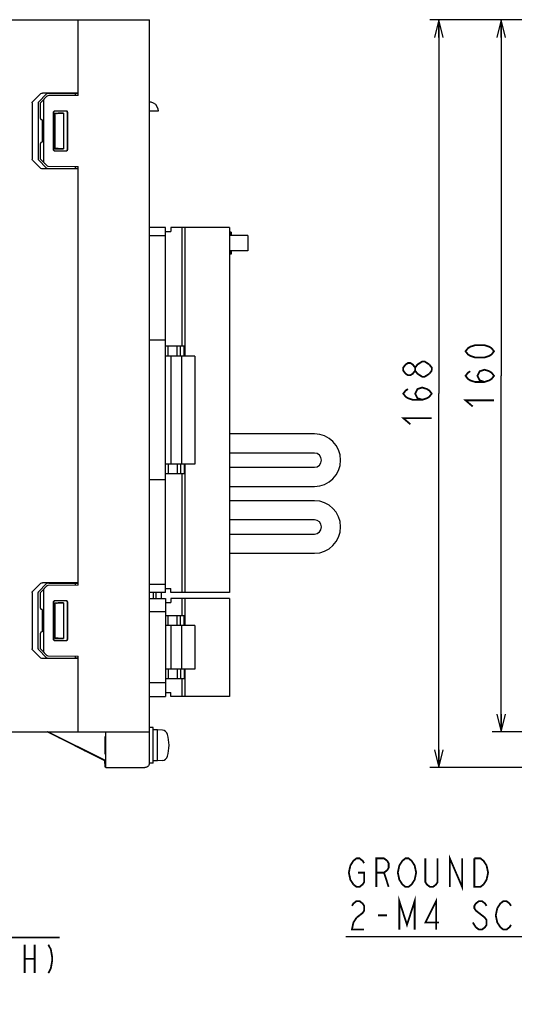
# Model space of a CAD drawing. Extents: x 63 to 814, y 62 to 569.
# Tile 4 of 25: x 229 to 340, y 213 to 434. Entities that reach past the tile are written whole.
import ezdxf

# ---------------------------------------------------------------- set-up
doc = ezdxf.new("R2010")
doc.units = 0
doc.header["$LTSCALE"] = 46.2
doc.layers.get('0').update_dxf_attribs({"linetype": 'CONTINUOUS'})
for name, color, linetype in [('ALL_AXIS', 7, 'CONTINUOUS'), ('ALL_FEATURES', 7, 'CONTINUOUS'), ('ALL_NOTE', 7, 'CONTINUOUS')]:
    doc.layers.add(name, color=color, linetype=linetype)
doc.dimstyles.get("Standard").update_dxf_attribs({"dimtxt": 2.5, "dimasz": 2.5, "dimexe": 1.25, "dimexo": 0.625, "dimtad": 1, "dimcen": 2.5, "dimazin": 3, "dimtfac": 1, "dimtmove": 0, "dimatfit": 3})

# ---------------------------------------------------------------- blocks, each defined once
blk = doc.blocks.new('_OPEN')
at = {"color": 0, "linetype": 'BYBLOCK'}
for p, q in [((0, 0), (-1, 0.25)), ((-1, -0.25), (0, 0)), ((-1, 0), (0, 0))]:
    blk.add_line(p, q, dxfattribs=at)
blk = doc.blocks.new('*D4')
at = {"color": 2, "linetype": 'CONTINUOUS'}
for p, q in [((392, 434), (335, 434)), ((337, 434), (337, 354)), ((337, 274), (337, 354)), ((392, 274), (335, 274))]:
    blk.add_line(p, q, dxfattribs=at)
at = {"color": 2, "linetype": 'CONTINUOUS', "xscale": 4, "yscale": 4, "zscale": 4}
for p, rotation in [((337, 434), 90), ((337, 274), 270)]:
    blk.add_blockref('_OPEN', p, dxfattribs=dict(at, rotation=rotation))
blk = doc.blocks.new('*D5')
at = {"color": 2, "linetype": 'CONTINUOUS'}
for p, q in [((392, 434), (321, 434)), ((323, 434), (323, 350)), ((323, 266), (323, 350)), ((399.51, 266), (321, 266))]:
    blk.add_line(p, q, dxfattribs=at)
at = {"color": 2, "linetype": 'CONTINUOUS', "xscale": 4, "yscale": 4, "zscale": 4}
for p, rotation in [((323, 434), 90), ((323, 266), 270)]:
    blk.add_blockref('_OPEN', p, dxfattribs=dict(at, rotation=rotation))
blk = doc.blocks.new('_DOT')
at = {"color": 0, "linetype": 'BYBLOCK'}
blk.add_line((-0.25, 0), (-1, 0), dxfattribs=at)
at = {"color": 0, "linetype": 'BYBLOCK', "const_width": 0.25}
blk.add_lwpolyline([(-0.125, 0, 1), (0.125, 0, 1)], format="xyb", close=True, dxfattribs=at)
blk = doc.blocks.new('*D14')
at = {"color": 2, "linetype": 'CONTINUOUS'}
for p, q in [((103.29, 227.82), (102.79, 227.82)), ((102.79, 227.82), (129.96, 227.82)), ((103.29, 213.82), (103.29, 229.82)), ((237.74, 227.82), (129.96, 227.82)), ((156.63, 213.82), (156.63, 229.82)), ((156.63, 227.82), (237.74, 227.82))]:
    blk.add_line(p, q, dxfattribs=at)
at = {"color": 2, "linetype": 'CONTINUOUS', "xscale": 4, "yscale": 4, "zscale": 4}
blk.add_blockref('_DOT', (103.29, 227.82), dxfattribs=at)
at = {"color": 2, "linetype": 'CONTINUOUS', "xscale": 4, "yscale": 4, "zscale": 4, "rotation": 180}
blk.add_blockref('_OPEN', (156.63, 227.82), dxfattribs=at)

msp = doc.modelspace()

# ---------------------------------------------------------------- linework, layer by layer
at = {"color": 7, "linetype": 'CONTINUOUS'}
msp.add_line((247.95, 273), (247.95, 269), dxfattribs=at)
at = {"color": 2, "linetype": 'CONTINUOUS', "const_width": 0.4}
for points in [[(335.4, 359.504), (334.867, 358.816), (334.333, 358.472), (333.267, 358.128), (331.133, 358.128), (330.067, 358.472), (329.533, 358.816), (329, 359.504), (329.533, 360.192), (330.067, 360.536), (331.133, 360.88), (333.267, 360.88), (334.333, 360.536), (334.867, 360.192), (335.4, 359.504)], [(317.667, 355.16), (317.133, 354.472), (316.6, 354.128), (316.067, 354.128), (315.533, 354.472), (315, 355.16), (315, 355.848), (315.533, 356.536), (316.067, 356.88), (316.6, 356.88), (317.133, 356.536), (317.667, 355.848)], [(320.867, 354.472), (319.8, 353.784), (319.267, 353.784), (318.733, 354.128), (318.2, 354.472), (317.667, 355.16), (317.667, 355.848), (318.2, 356.536), (318.733, 356.88), (319.267, 357.224), (319.8, 357.224), (320.867, 356.536)], [(320.867, 356.536), (321.4, 355.848), (321.4, 355.16)], [(321.4, 355.16), (320.867, 354.472)], [(333.267, 352.624), (332.2, 352.968), (331.667, 354), (332.2, 355.032), (333.267, 355.376), (334.333, 355.032), (334.867, 354.688), (335.4, 354), (334.867, 353.312), (334.333, 352.968), (333.267, 352.624), (331.133, 352.624), (330.067, 352.968), (329.533, 353.312), (329, 354), (329.533, 354.688), (330.067, 355.032)], [(319.267, 348.624), (318.2, 348.968), (317.667, 350), (318.2, 351.032), (319.267, 351.376), (320.333, 351.032), (320.867, 350.688), (321.4, 350), (320.867, 349.312), (320.333, 348.968), (319.267, 348.624), (317.133, 348.624), (316.067, 348.968), (315.533, 349.312), (315, 350), (315.533, 350.688), (316.067, 351.032)], [(330.6, 347.12), (329, 348.496), (335.4, 348.496)], [(316.6, 343.12), (315, 344.496), (321.4, 344.496)], [(229.901, 226.22), (229.901, 219.82)], [(232.141, 226.22), (232.141, 219.82)], [(235.221, 226.22), (235.781, 225.153), (236.061, 223.553), (236.061, 222.486), (235.781, 220.886), (235.221, 219.82)], [(229.901, 223.02), (232.141, 223.02)]]:
    msp.add_lwpolyline(points, dxfattribs=at)
at = {"layer": 'ALL_AXIS', "color": 7, "linetype": 'CONTINUOUS'}
for p, q in [((275.93, 387.3), (265.23, 387.3)), ((265.93, 387.3), (265.93, 358.45)), ((275.93, 387.3), (275.93, 305.3)), ((280.086, 385.5), (275.93, 385.5)), ((280.087, 385.5), (280.087, 382.1)), ((280.086, 382.1), (275.93, 382.1)), ((268.13, 358.45), (265.13, 358.45)), ((265.13, 358.45), (265.13, 334.15)), ((268.13, 358.45), (268.13, 334.15)), ((268.13, 334.15), (265.13, 334.15)), ((265.93, 334.15), (265.93, 305.3)), ((260.65, 304), (260.65, 305.3)), ((275.93, 305.3), (265.23, 305.3)), ((275.93, 304), (265.23, 304)), ((265.93, 304), (265.93, 297.9)), ((275.93, 304), (275.93, 282)), ((268.13, 297.9), (265.13, 297.9)), ((265.13, 297.9), (265.13, 288.1)), ((268.13, 297.9), (268.13, 288.1)), ((268.13, 288.1), (265.13, 288.1)), ((265.93, 288.1), (265.93, 282)), ((275.93, 282), (265.23, 282)), ((258.75, 275), (257.95, 275)), ((258.75, 267), (258.75, 275)), ((259.75, 274.5), (258.75, 274.5)), ((260.869, 274.402), (259.75, 274.5)), ((259.75, 267.5), (259.75, 274.5)), ((237.628, 272.714), (238.003, 272.531)), ((238.56, 272.231), (237.97, 272.53)), ((238.003, 272.531), (238.603, 272.235)), ((239.365, 271.826), (238.56, 272.231)), ((238.603, 272.235), (239.417, 271.83)), ((240.399, 271.307), (239.365, 271.826)), ((239.417, 271.83), (240.462, 271.31)), ((241.633, 270.69), (240.399, 271.307)), ((240.462, 271.31), (241.696, 270.693)), ((242.678, 270.17), (241.633, 270.69)), ((241.696, 270.693), (242.73, 270.174)), ((243.493, 269.765), (242.678, 270.17)), ((242.73, 270.174), (243.535, 269.769)), ((244.092, 269.469), (243.493, 269.765)), ((243.535, 269.769), (244.125, 269.47)), ((244.467, 269.286), (244.092, 269.469)), ((258.75, 267), (257.95, 267)), ((259.75, 267.5), (258.75, 267.5)), ((260.869, 267.598), (259.75, 267.5))]:
    msp.add_line(p, q, dxfattribs=at)
for points in [[(237.503, 272.772), (237.535, 272.758), (237.628, 272.714)], [(237.97, 272.53), (237.61, 272.714), (237.526, 272.759), (237.503, 272.772)], [(248.065, 271), (248.066, 271.394), (248.067, 271.769), (248.069, 272.105), (248.071, 272.386), (248.074, 272.597), (248.077, 272.728), (248.081, 272.772)], [(248.081, 272.772), (248.084, 272.728), (248.088, 272.597), (248.091, 272.386), (248.093, 272.105), (248.095, 271.769), (248.096, 271.394), (248.096, 271)], [(248.081, 269.227), (248.077, 269.272), (248.074, 269.403), (248.071, 269.614), (248.069, 269.895), (248.067, 270.231), (248.066, 270.606), (248.065, 271)], [(248.096, 271), (248.096, 270.606), (248.095, 270.231), (248.093, 269.895), (248.091, 269.614), (248.088, 269.403), (248.084, 269.272), (248.081, 269.227)], [(244.125, 269.47), (244.485, 269.286), (244.569, 269.241), (244.593, 269.227)], [(244.593, 269.227), (244.56, 269.242), (244.467, 269.286)]]:
    msp.add_lwpolyline(points, dxfattribs=at)
for centre, radius, start, end in [((260.756, 273.107), 1.3, 15.88085, 85), ((253.35, 271), 9, 344.11915, 15.88085), ((260.756, 268.893), 1.3, 275, 344.11915)]:
    msp.add_arc(centre, radius, start, end, dxfattribs=at)
at = {"layer": 'ALL_FEATURES', "color": 7, "linetype": 'CONTINUOUS'}
for p, q in [((77.95, 434), (257.95, 434)), ((241.95, 417), (241.95, 434)), ((257.95, 274), (257.95, 434)), ((231.732, 415.625), (233.382, 417.293)), ((234.756, 417.245), (233.077, 415.578)), ((234.864, 416.79), (233.45, 415.352)), ((241.95, 417.5), (233.947, 417.5)), ((234.15, 415.852), (234.15, 402.148)), ((241.95, 417), (235.072, 416.88)), ((235.332, 417.452), (241.25, 417.448)), ((241.25, 417.448), (241.25, 416.988)), ((241.25, 417.448), (241.95, 417.423)), ((231.607, 415.344), (231.607, 402.656)), ((232.95, 415.297), (232.95, 402.703)), ((233.45, 411.795), (233.45, 415.352)), ((233.813, 411.494), (233.745, 411.495)), ((233.813, 411.494), (233.813, 406.506)), ((236.404, 404.754), (236.404, 413.246)), ((236.45, 404.8), (236.45, 413.2)), ((236.65, 413), (236.65, 405)), ((236.65, 413), (238.65, 413)), ((236.688, 412.962), (236.65, 413)), ((236.688, 412.962), (236.688, 405.038)), ((237.029, 412.962), (236.688, 412.962)), ((236.704, 413.546), (239.197, 413.547)), ((236.75, 413.5), (239.15, 413.5)), ((238.65, 413), (237.418, 412.968)), ((238.65, 413), (238.65, 405)), ((239.45, 413.2), (239.45, 404.8)), ((239.497, 413.247), (239.497, 404.753)), ((257.95, 413.5), (259.952, 413.5)), ((233.45, 402.648), (233.45, 406.205)), ((233.813, 406.506), (233.745, 406.505)), ((236.688, 405.038), (236.65, 405)), ((236.65, 405), (238.65, 405)), ((238.65, 405), (237.418, 405.032)), ((233.45, 402.648), (234.864, 401.21)), ((239.197, 404.453), (236.704, 404.454)), ((239.15, 404.5), (236.75, 404.5)), ((233.382, 400.707), (231.732, 402.375)), ((233.077, 402.422), (234.756, 400.755)), ((241.95, 400.5), (233.947, 400.5)), ((235.072, 401.12), (241.95, 401)), ((235.332, 400.548), (241.25, 400.552)), ((241.25, 401.012), (241.25, 400.552)), ((241.95, 400.577), (241.25, 400.552)), ((241.95, 307), (241.95, 401)), ((261.53, 387.3), (257.95, 387.3)), ((261.53, 305.3), (261.53, 387.3)), ((265.23, 387.3), (262.73, 387.3)), ((262.73, 387.3), (262.73, 386.4)), ((265.23, 387.3), (265.23, 360.65)), ((261.53, 385.45), (257.95, 385.45)), ((261.53, 386.4), (262.73, 386.4)), ((276.309, 386.3), (275.93, 386.3)), ((276.054, 386.3), (276.054, 385.5)), ((276.309, 386.3), (276.309, 385.5)), ((276.309, 381.3), (275.93, 381.3)), ((276.054, 382.1), (276.054, 381.3)), ((276.309, 382.1), (276.309, 381.3)), ((261.53, 362), (257.95, 362)), ((265.79, 360.65), (261.53, 360.65)), ((262.18, 358.45), (262.18, 360.65)), ((264.18, 358.45), (264.18, 360.65)), ((264.93, 358.45), (264.93, 360.65)), ((265.79, 358.45), (265.79, 360.65)), ((265.13, 358.45), (261.53, 358.45)), ((262.73, 358.45), (262.73, 334.15)), ((295.03, 340.95), (275.93, 340.95)), ((295.03, 336.65), (275.93, 336.65)), ((265.13, 334.15), (261.53, 334.15)), ((262.18, 334.15), (262.18, 331.95)), ((264.18, 334.15), (264.18, 331.95)), ((264.93, 334.15), (264.93, 331.95)), ((265.79, 334.15), (265.79, 331.95)), ((265.79, 331.95), (261.53, 331.95)), ((265.23, 331.95), (265.23, 305.3)), ((275.93, 333.45), (295.03, 333.45)), ((261.53, 330.6), (257.95, 330.6)), ((275.93, 329.15), (295.03, 329.15)), ((295.03, 325.95), (275.93, 325.95)), ((295.03, 321.65), (275.93, 321.65)), ((275.93, 318.45), (295.03, 318.45)), ((275.93, 314.15), (295.03, 314.15)), ((241.95, 307.5), (233.947, 307.5)), ((235.332, 307.452), (241.25, 307.448)), ((241.25, 307.448), (241.95, 307.423)), ((241.25, 307.448), (241.25, 306.988)), ((231.607, 305.344), (231.607, 292.656)), ((231.732, 305.625), (233.382, 307.293)), ((232.95, 292.703), (232.95, 305.297)), ((234.756, 307.245), (233.077, 305.578)), ((234.864, 306.79), (233.45, 305.352)), ((233.45, 301.795), (233.45, 305.352)), ((234.15, 305.852), (234.15, 292.148)), ((241.95, 307), (235.072, 306.88)), ((261.53, 307.15), (257.95, 307.15)), ((261.53, 305.3), (257.95, 305.3)), ((258.85, 304), (258.85, 305.3)), ((259.45, 304), (259.45, 305.3)), ((261.53, 306.2), (262.73, 306.2)), ((262.73, 305.3), (262.73, 306.2)), ((265.23, 305.3), (262.73, 305.3)), ((236.404, 294.754), (236.404, 303.246)), ((236.45, 294.8), (236.45, 303.2)), ((236.704, 303.546), (239.197, 303.547)), ((236.75, 303.5), (239.15, 303.5)), ((239.45, 303.2), (239.45, 294.8)), ((239.497, 303.247), (239.497, 294.753)), ((257.95, 304), (261.53, 304)), ((261.53, 304), (261.53, 282)), ((261.53, 303.1), (262.73, 303.1)), ((265.23, 304), (262.73, 304)), ((262.73, 304), (262.73, 303.1)), ((265.23, 304), (265.23, 300.1)), ((233.813, 301.494), (233.745, 301.495)), ((233.813, 301.494), (233.813, 296.506)), ((236.65, 303), (238.65, 303)), ((236.688, 302.962), (236.65, 303)), ((236.65, 303), (236.65, 295)), ((237.029, 302.962), (236.688, 302.962)), ((236.688, 302.962), (236.688, 295.038)), ((238.65, 303), (237.418, 302.968)), ((238.65, 303), (238.65, 295)), ((261.53, 301), (257.95, 301)), ((265.79, 300.1), (261.53, 300.1)), ((262.18, 297.9), (262.18, 300.1)), ((264.18, 297.9), (264.18, 300.1)), ((264.93, 297.9), (264.93, 300.1)), ((265.79, 297.9), (265.79, 300.1)), ((233.813, 296.506), (233.745, 296.505)), ((265.13, 297.9), (261.53, 297.9)), ((262.73, 297.9), (262.73, 288.1)), ((233.45, 292.648), (233.45, 296.205)), ((236.688, 295.038), (236.65, 295)), ((236.65, 295), (238.65, 295)), ((239.197, 294.453), (236.704, 294.454)), ((239.15, 294.5), (236.75, 294.5)), ((238.65, 295), (237.418, 295.032)), ((233.382, 290.707), (231.732, 292.375)), ((233.077, 292.422), (234.756, 290.755)), ((233.45, 292.648), (234.864, 291.21)), ((241.95, 290.5), (233.947, 290.5)), ((235.072, 291.12), (241.95, 291)), ((235.332, 290.548), (241.25, 290.552)), ((241.25, 291.012), (241.25, 290.552)), ((241.95, 290.577), (241.25, 290.552)), ((241.95, 274), (241.95, 291)), ((265.13, 288.1), (261.53, 288.1)), ((262.18, 288.1), (262.18, 285.9)), ((264.18, 288.1), (264.18, 285.9)), ((264.93, 288.1), (264.93, 285.9)), ((265.79, 288.1), (265.79, 285.9)), ((265.79, 285.9), (261.53, 285.9)), ((265.23, 285.9), (265.23, 282)), ((261.53, 285), (257.95, 285)), ((257.95, 282), (261.53, 282)), ((261.53, 282.9), (262.73, 282.9)), ((262.73, 282), (262.73, 282.9)), ((265.23, 282), (262.73, 282)), ((81.95, 274), (257.95, 274)), ((247.95, 267.5), (234.95, 274)), ((248.037, 267.554), (235.145, 274)), ((248.037, 274), (248.037, 267.554)), ((248.124, 266.749), (248.125, 274)), ((257.941, 267.009), (257.941, 274)), ((247.95, 267.5), (248.037, 267.554)), ((247.95, 266.908), (247.95, 267.5)), ((247.95, 266.908), (247.953, 266.462)), ((248.116, 266.009), (247.959, 266.166)), ((248.116, 266.009), (256.941, 266.009))]:
    msp.add_line(p, q, dxfattribs=at)
for points in [[(233.382, 417.293), (233.533, 417.403), (233.724, 417.474), (233.947, 417.5)], [(234.36, 416.278), (234.27, 416.171), (234.205, 416.062), (234.164, 415.955), (234.15, 415.852)], [(235.332, 417.452), (235.106, 417.426), (234.91, 417.355), (234.756, 417.245)], [(231.607, 415.344), (231.621, 415.442), (231.663, 415.537), (231.732, 415.625)], [(233.077, 415.578), (233.007, 415.491), (232.964, 415.395), (232.95, 415.297)], [(259.95, 413.5), (259.907, 413.904), (259.71, 414.447), (259.359, 414.919), (258.884, 415.266), (258.341, 415.46), (257.95, 415.5)], [(236.404, 413.246), (236.419, 413.339), (236.462, 413.422), (236.528, 413.488), (236.611, 413.531), (236.704, 413.546)], [(236.75, 413.5), (236.657, 413.485), (236.573, 413.443), (236.507, 413.376), (236.465, 413.293), (236.45, 413.2)], [(237.029, 412.962), (237.233, 412.964), (237.418, 412.968)], [(239.45, 413.2), (239.435, 413.293), (239.393, 413.376), (239.326, 413.443), (239.243, 413.485), (239.15, 413.5)], [(239.197, 413.547), (239.29, 413.533), (239.374, 413.49), (239.44, 413.424), (239.483, 413.34), (239.497, 413.247)], [(236.45, 404.8), (236.465, 404.707), (236.507, 404.624), (236.573, 404.557), (236.657, 404.515), (236.75, 404.5)], [(237.418, 405.032), (237.233, 405.036), (237.029, 405.038), (236.688, 405.038)], [(239.15, 404.5), (239.243, 404.515), (239.326, 404.557), (239.393, 404.624), (239.435, 404.707), (239.45, 404.8)], [(231.732, 402.375), (231.663, 402.463), (231.621, 402.558), (231.607, 402.656)], [(232.95, 402.703), (232.964, 402.605), (233.007, 402.509), (233.077, 402.422)], [(236.704, 404.454), (236.611, 404.469), (236.528, 404.512), (236.462, 404.578), (236.419, 404.661), (236.404, 404.754)], [(239.497, 404.753), (239.483, 404.66), (239.44, 404.576), (239.374, 404.51), (239.29, 404.467), (239.197, 404.453)], [(233.947, 400.5), (233.724, 400.526), (233.533, 400.597), (233.382, 400.707)], [(234.15, 402.148), (234.164, 402.045), (234.205, 401.938), (234.27, 401.829), (234.36, 401.722)], [(234.756, 400.755), (234.91, 400.645), (235.106, 400.574), (235.332, 400.548)], [(233.382, 307.293), (233.533, 307.403), (233.724, 307.474), (233.947, 307.5)], [(235.332, 307.452), (235.106, 307.426), (234.91, 307.355), (234.756, 307.245)], [(231.607, 305.344), (231.621, 305.442), (231.663, 305.537), (231.732, 305.625)], [(233.077, 305.578), (233.007, 305.491), (232.964, 305.395), (232.95, 305.297)], [(234.36, 306.278), (234.27, 306.171), (234.205, 306.062), (234.164, 305.955), (234.15, 305.852)], [(236.404, 303.246), (236.419, 303.339), (236.462, 303.422), (236.528, 303.488), (236.611, 303.531), (236.704, 303.546)], [(236.75, 303.5), (236.657, 303.485), (236.573, 303.443), (236.507, 303.376), (236.465, 303.293), (236.45, 303.2)], [(239.45, 303.2), (239.435, 303.293), (239.393, 303.376), (239.326, 303.443), (239.243, 303.485), (239.15, 303.5)], [(239.197, 303.547), (239.29, 303.533), (239.374, 303.49), (239.44, 303.424), (239.483, 303.34), (239.497, 303.247)], [(237.029, 302.962), (237.233, 302.964), (237.418, 302.968)], [(236.704, 294.454), (236.611, 294.469), (236.528, 294.512), (236.462, 294.578), (236.419, 294.661), (236.404, 294.754)], [(236.45, 294.8), (236.465, 294.707), (236.507, 294.624), (236.573, 294.557), (236.657, 294.515), (236.75, 294.5)], [(237.418, 295.032), (237.233, 295.036), (237.029, 295.038), (236.688, 295.038)], [(239.15, 294.5), (239.243, 294.515), (239.326, 294.557), (239.393, 294.624), (239.435, 294.707), (239.45, 294.8)], [(239.497, 294.753), (239.483, 294.66), (239.44, 294.576), (239.374, 294.51), (239.29, 294.467), (239.197, 294.453)], [(231.732, 292.375), (231.663, 292.463), (231.621, 292.558), (231.607, 292.656)], [(232.95, 292.703), (232.964, 292.605), (233.007, 292.509), (233.077, 292.422)], [(234.15, 292.148), (234.164, 292.045), (234.205, 291.938), (234.27, 291.829), (234.36, 291.722)], [(233.947, 290.5), (233.724, 290.526), (233.533, 290.597), (233.382, 290.707)], [(234.756, 290.755), (234.91, 290.645), (235.106, 290.574), (235.332, 290.548)], [(247.953, 266.462), (247.954, 266.303), (247.956, 266.202), (247.959, 266.166)], [(248.116, 266.009), (248.118, 266.041), (248.12, 266.14), (248.122, 266.299), (248.124, 266.749)], [(257.941, 267.009), (257.914, 266.778), (257.837, 266.565), (257.719, 266.38), (257.563, 266.225), (257.375, 266.108), (257.161, 266.033), (256.941, 266.009)]]:
    msp.add_lwpolyline(points, dxfattribs=at)
for centre, radius, start, end in [((235.078, 416.58), 0.3, 91, 135.5), ((233.75, 411.795), 0.3, 180, 269), ((233.75, 406.205), 0.3, 91, 180), ((235.078, 401.42), 0.3, 224.5, 269), ((295.03, 335.05), 5.9, 270, 90), ((295.03, 335.05), 1.6, 270, 90), ((295.03, 320.05), 5.9, 270, 90), ((295.03, 320.05), 1.6, 270, 90), ((235.078, 306.58), 0.3, 91, 135.5), ((233.75, 301.795), 0.3, 180, 269), ((233.75, 296.205), 0.3, 91, 180), ((235.078, 291.42), 0.3, 224.5, 269)]:
    msp.add_arc(centre, radius, start, end, dxfattribs=at)
at = {"layer": 'ALL_NOTE', "color": 2, "linetype": 'CONTINUOUS'}
msp.add_line((384.639, 228), (302.079, 228), dxfattribs=at)
at = {"layer": 'ALL_NOTE', "color": 2, "linetype": 'CONTINUOUS', "const_width": 0.4}
for points in [[(303.111, 244), (303.799, 245.067), (304.487, 245.6), (305.175, 245.6), (305.863, 245.067), (306.207, 244.533)], [(308.959, 239.2), (308.959, 245.6), (310.679, 245.6), (311.367, 245.067), (311.711, 244.533), (311.711, 243.467), (311.367, 242.933), (310.679, 242.4), (308.959, 242.4)], [(314.119, 244), (314.807, 245.067), (315.495, 245.6), (316.183, 245.6), (316.871, 245.067), (317.559, 244)], [(322.719, 245.6), (322.719, 240.267), (322.375, 239.733), (321.687, 239.2), (320.999, 239.2), (320.311, 239.733), (319.967, 240.267), (319.967, 245.6)], [(325.471, 239.2), (325.471, 245.6), (328.223, 239.2), (328.223, 245.6)], [(330.975, 245.6), (332.351, 245.6), (333.039, 245.067), (333.727, 244)], [(333.039, 239.733), (332.351, 239.2), (330.975, 239.2), (330.975, 245.6)], [(303.799, 239.733), (303.111, 240.8), (302.767, 242.4), (303.111, 244)], [(314.807, 239.733), (314.119, 240.8), (313.775, 242.4), (314.119, 244)], [(317.559, 244), (317.903, 242.4), (317.559, 240.8), (316.871, 239.733)], [(333.727, 244), (334.071, 242.4), (333.727, 240.8), (333.039, 239.733)], [(304.831, 242.4), (306.207, 242.4), (306.207, 240.267), (305.863, 239.733), (305.175, 239.2), (304.487, 239.2), (303.799, 239.733)], [(310.679, 242.4), (311.711, 239.2)], [(316.871, 239.733), (316.183, 239.2), (315.495, 239.2), (314.807, 239.733)], [(314.119, 229.6), (314.119, 236), (315.839, 230.667), (317.559, 236), (317.559, 229.6)], [(322.375, 229.6), (322.375, 236), (319.967, 231.2), (323.063, 231.2)], [(303.455, 234.933), (303.799, 235.467), (304.487, 236), (305.175, 236), (305.863, 235.467), (306.207, 234.933), (306.207, 233.867), (305.863, 233.333), (304.487, 232.267)], [(333.727, 234.933), (333.383, 235.467), (332.695, 236), (332.007, 236), (331.319, 235.467), (330.975, 234.933), (330.975, 234.4), (331.319, 233.867), (333.383, 232.267)], [(336.823, 230.133), (336.135, 231.2), (335.791, 232.8), (336.135, 234.4)], [(336.135, 234.4), (336.823, 235.467), (337.511, 236), (338.199, 236), (338.887, 235.467), (339.231, 234.933)], [(304.487, 232.267), (303.799, 231.2), (303.455, 229.6), (306.207, 229.6)], [(309.303, 232.8), (311.367, 232.8)], [(333.383, 232.267), (333.727, 231.733), (333.727, 230.667), (333.383, 230.133), (332.695, 229.6), (332.007, 229.6), (331.319, 230.133), (330.631, 231.2)], [(339.231, 230.667), (338.887, 230.133), (338.199, 229.6), (337.511, 229.6), (336.823, 230.133)]]:
    msp.add_lwpolyline(points, dxfattribs=at)

# ---------------------------------------------------------------- dimensions: what is measured, and where the dimension line sits
at = {"color": 2, "linetype": 'CONTINUOUS'}
for base, p1, p2, angle, picture, middle in [((323, 266), (393, 434), (400.505, 266), 270, '*D5', (323, 341.744)), ((337, 434), (393, 274), (393, 434), 90, '*D4', (337, 345.744))]:
    dim = msp.add_linear_dim(base=base, p1=p1, p2=p2, angle=angle, dimstyle='Standard', dxfattribs=at)
    dim.commit()
    dim.dimension.update_dxf_attribs({"geometry": picture, "text_midpoint": middle, "dimtype": 128})
dim = msp.add_linear_dim(base=(156.628, 227.82), p1=(103.295, 212.82), p2=(156.628, 212.82), dimstyle='Standard', override={"dimblk1": 'DOT', "dimsah": 1}, dxfattribs=at)
dim.commit()
dim.dimension.update_dxf_attribs({"geometry": '*D14', "text_midpoint": (166.061, 227.82), "dimtype": 128})

doc.saveas('drawing.dxf')
